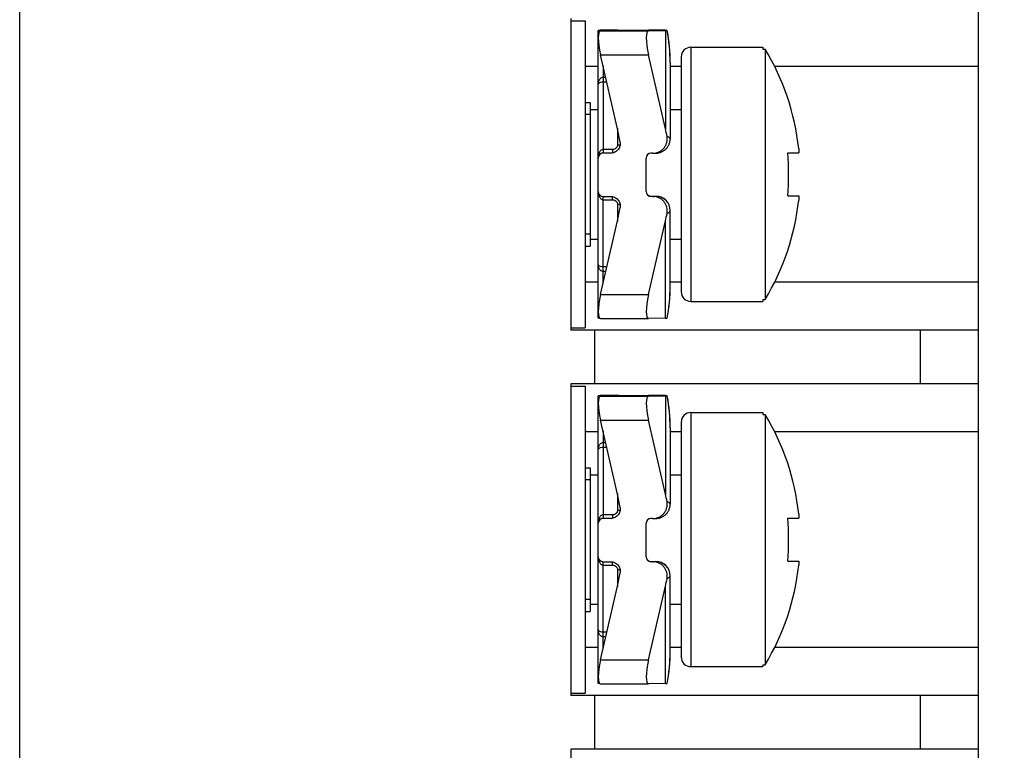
# Model space of a CAD drawing. Header units: millimetres. Extents: x 0 to 420, y 0 to 297.
# Tile 12 of 25: x 141 to 162, y 185 to 200. Entities that reach past the tile are written whole.
import ezdxf

# ---------------------------------------------------------------- set-up
doc = ezdxf.new("R2010")
doc.units = ezdxf.units.MM
doc.header["$LTSCALE"] = 23.1
doc.layers.get('0').update_dxf_attribs({"linetype": 'CONTINUOUS'})
doc.layers.add('3_ALL_AXES', color=7, linetype='CONTINUOUS')
doc.styles.get("Standard").update_dxf_attribs({"font": 'txt', "width": 0.85})
doc.dimstyles.new('DIMSTYLE_1', dxfattribs={"dimtxt": 5.5, "dimasz": 3.5, "dimexe": 1, "dimexo": 0.5, "dimgap": 1.375, "dimtad": 1, "dimdec": 4, "dimdsep": 46, "dimtxsty": 'STANDARD', "dimblk": '_FILLED', "dimblk1": '_FILLED', "dimblk2": '_FILLED', "dimcen": 0.09, "dimadec": 4, "dimazin": 2, "dimtp": 0.15, "dimtm": 0.15, "dimtfac": 1, "dimtdec": 4, "dimtofl": 0, "dimtmove": 0, "dimatfit": 3, "dimldrblk": '_FILLED', "dimfxl": 1, "dimtolj": 1, "dimarcsym": 0})

# ---------------------------------------------------------------- blocks, each defined once
blk = doc.blocks.new('_FILLED')
at = {"color": 0, "linetype": 'BYBLOCK'}
blk.add_solid([(0, 0), (-1, 0.1429), (-1, -0.1429)], dxfattribs=at)
blk = doc.blocks.new('*D3')
at = {"color": 2, "linetype": 'CONTINUOUS'}
for p, q in [((152.935, 265.853), (184.918, 265.853)), ((183.918, 265.853), (183.918, 220.103)), ((183.918, 174.353), (183.918, 220.103)), ((143.935, 174.353), (184.918, 174.353))]:
    blk.add_line(p, q, dxfattribs=at)
at = {"color": 2, "linetype": 'CONTINUOUS', "xscale": 3.5, "yscale": 3.5, "zscale": 3.5}
for p, rotation in [((183.918, 265.853), 90), ((183.918, 174.353), 270)]:
    blk.add_blockref('_FILLED', p, dxfattribs=dict(at, rotation=rotation))
at = {"color": 2, "linetype": 'CONTINUOUS', "insert": (177.043, 220.103), "char_height": 5.5, "width": 21.80357, "attachment_point": 2, "rotation": 90, "line_spacing_factor": 0.9}
blk.add_mtext('91.5', dxfattribs=at)

msp = doc.modelspace()

# ---------------------------------------------------------------- linework, layer by layer
at = {"color": 7, "linetype": 'CONTINUOUS'}
for p, q in [((141.43464, 174.35261), (141.43464, 265.85261)), ((161.43464, 176.85261), (161.43464, 263.35261)), ((152.93464, 200.49261), (152.93464, 193.99261)), ((153.5304, 200.24405), (153.50474, 200.24381)), ((153.50474, 197.58609), (153.50474, 200.24381)), ((153.50474, 200.24137), (153.5304, 200.24113)), ((153.5534, 200.25132), (153.553, 200.25131)), ((153.90685, 200.24595), (153.5534, 200.25132)), ((153.5534, 200.23386), (153.90685, 200.23923)), ((153.60474, 200.25132), (154.553, 200.25132)), ((153.76025, 200.24416), (153.60474, 200.24416)), ((153.60474, 200.24102), (153.76025, 200.24102)), ((153.96043, 200.24496), (153.96266, 200.24486)), ((153.96266, 200.24032), (153.96043, 200.24022)), ((154.50474, 200.24381), (154.51337, 200.24395)), ((154.50474, 200.24381), (154.50474, 200.24137)), ((154.51337, 200.24395), (154.60474, 200.24416)), ((154.553, 200.25132), (154.5534, 200.25132)), ((154.90685, 200.24595), (154.5534, 200.25132)), ((154.5534, 200.23386), (154.90685, 200.23923)), ((154.63893, 200.24416), (154.60474, 200.24416)), ((154.63893, 200.24102), (154.60474, 200.24102)), ((154.93957, 200.23978), (154.94449, 200.23997)), ((154.94449, 200.24521), (154.94272, 200.24532)), ((154.95926, 200.15947), (154.9445, 200.24521)), ((155.43464, 199.89261), (156.93464, 199.89261)), ((156.93464, 199.89261), (156.93464, 199.85412)), ((153.90685, 198.19371), (153.5534, 199.73212)), ((154.90685, 198.19371), (154.5534, 199.73212)), ((155.00156, 199.73082), (154.99691, 199.82315)), ((155.00413, 199.64483), (155.00149, 199.73765)), ((155.23464, 199.69261), (155.23464, 194.79261)), ((156.93464, 199.85412), (156.98464, 199.85412)), ((156.98464, 199.85412), (156.98464, 194.6311)), ((155.00474, 199.57756), (155.0041, 199.65166)), ((155.00474, 199.58277), (155.00474, 197.98444)), ((153.79691, 197.68553), (153.60474, 197.68553)), ((153.76025, 197.68213), (153.60474, 197.68213)), ((153.76473, 197.68217), (153.76025, 197.68213)), ((154.63893, 197.68213), (154.60474, 197.68213)), ((154.63893, 197.68213), (154.64432, 197.68218)), ((154.67467, 197.68278), (154.68796, 197.68312)), ((154.68796, 197.68312), (154.69717, 197.6834)), ((154.69717, 197.6834), (154.70349, 197.68364)), ((154.70349, 197.68364), (154.70754, 197.68381)), ((154.70754, 197.68381), (154.71156, 197.68399)), ((154.71156, 197.68399), (154.71574, 197.68422)), ((157.45788, 197.69261), (157.68595, 197.69261)), ((157.68595, 197.7788), (157.68595, 197.69261)), ((153.50474, 194.2414), (153.50474, 197.58213)), ((154.50474, 196.88214), (154.50474, 197.58213)), ((153.60474, 196.78214), (153.76025, 196.78214)), ((154.60474, 196.7874), (154.70474, 196.7874)), ((154.63893, 196.78214), (154.60474, 196.78214)), ((157.45788, 196.79261), (157.68595, 196.79261)), ((157.68595, 196.79261), (157.68595, 196.70642)), ((155.00474, 194.90245), (155.00474, 196.48784)), ((153.5534, 194.73215), (153.90685, 196.27055)), ((154.5534, 194.73215), (154.90685, 196.27055)), ((155.43464, 194.59261), (156.93464, 194.59261)), ((156.93464, 194.6311), (156.98464, 194.6311)), ((156.93464, 194.6311), (156.93464, 194.59261)), ((153.5304, 194.24117), (153.50474, 194.2414)), ((153.53516, 194.24115), (153.5304, 194.24117)), ((153.553, 194.23389), (154.553, 194.23389)), ((154.553, 194.23389), (154.5534, 194.2339)), ((154.90685, 194.23927), (154.5534, 194.2339)), ((154.94449, 194.24001), (154.93957, 194.23982)), ((161.43464, 193.99261), (152.93464, 193.99261)), ((153.43464, 192.87261), (153.43464, 193.99261)), ((161.43464, 192.87261), (152.93464, 192.87261)), ((152.93464, 192.87261), (152.93464, 186.37261)), ((153.5304, 192.62405), (153.50474, 192.62381)), ((153.50474, 189.96609), (153.50474, 192.62381)), ((153.50474, 192.62137), (153.5304, 192.62113)), ((153.5534, 192.63132), (153.553, 192.63131)), ((153.90685, 192.62595), (153.5534, 192.63132)), ((153.5534, 192.61386), (153.90685, 192.61923)), ((153.60474, 192.63132), (154.553, 192.63132)), ((153.76025, 192.62416), (153.60474, 192.62416)), ((153.60474, 192.62102), (153.76025, 192.62102)), ((153.96043, 192.62496), (153.96266, 192.62486)), ((153.96266, 192.62032), (153.96043, 192.62022)), ((154.50474, 192.62381), (154.51337, 192.62395)), ((154.50474, 192.62381), (154.50474, 192.62137)), ((154.51337, 192.62395), (154.60474, 192.62416)), ((154.553, 192.63132), (154.5534, 192.63132)), ((154.90685, 192.62595), (154.5534, 192.63132)), ((154.5534, 192.61386), (154.90685, 192.61923)), ((154.63893, 192.62416), (154.60474, 192.62416)), ((154.63893, 192.62102), (154.60474, 192.62102)), ((154.93957, 192.61978), (154.94449, 192.61997)), ((154.94449, 192.62521), (154.94272, 192.62532)), ((154.95926, 192.53947), (154.9445, 192.62521)), ((155.43464, 192.27261), (156.93464, 192.27261)), ((156.93464, 192.27261), (156.93464, 192.23412)), ((153.90685, 190.57371), (153.5534, 192.11212)), ((154.90685, 190.57371), (154.5534, 192.11212)), ((155.00156, 192.11082), (154.99691, 192.20315)), ((155.00413, 192.02483), (155.00149, 192.11765)), ((155.23464, 192.07261), (155.23464, 187.17261)), ((156.93464, 192.23412), (156.98464, 192.23412)), ((156.98464, 192.23412), (156.98464, 187.0111)), ((155.00474, 191.95756), (155.0041, 192.03166)), ((155.00474, 191.96277), (155.00474, 190.36444)), ((153.79691, 190.06553), (153.60474, 190.06553)), ((153.76025, 190.06213), (153.60474, 190.06213)), ((153.76473, 190.06217), (153.76025, 190.06213)), ((154.63893, 190.06213), (154.60474, 190.06213)), ((154.63893, 190.06213), (154.64432, 190.06218)), ((154.64818, 190.06224), (154.66554, 190.06258)), ((154.66554, 190.06258), (154.68291, 190.06298)), ((154.68291, 190.06298), (154.6927, 190.06326)), ((154.6927, 190.06326), (154.69932, 190.06348)), ((154.69932, 190.06348), (154.70552, 190.06372)), ((154.70552, 190.06372), (154.70955, 190.0639)), ((154.70955, 190.0639), (154.71363, 190.0641)), ((154.71363, 190.0641), (154.71791, 190.06435)), ((157.45788, 190.07261), (157.68595, 190.07261)), ((157.68595, 190.1588), (157.68595, 190.07261)), ((153.50474, 186.6214), (153.50474, 189.96213)), ((154.50474, 189.26214), (154.50474, 189.96213)), ((153.60474, 189.16214), (153.76025, 189.16214)), ((154.60474, 189.1674), (154.70474, 189.1674)), ((154.63893, 189.16214), (154.60474, 189.16214)), ((157.45788, 189.17261), (157.68595, 189.17261)), ((157.68595, 189.17261), (157.68595, 189.08642)), ((155.00474, 187.28245), (155.00474, 188.86784)), ((153.5534, 187.11215), (153.90685, 188.65055)), ((154.5534, 187.11215), (154.90685, 188.65055)), ((155.43464, 186.97261), (156.93464, 186.97261)), ((156.93464, 187.0111), (156.98464, 187.0111)), ((156.93464, 187.0111), (156.93464, 186.97261)), ((153.5304, 186.62117), (153.50474, 186.6214)), ((153.53516, 186.62115), (153.5304, 186.62117)), ((153.553, 186.61389), (154.553, 186.61389)), ((154.553, 186.61389), (154.5534, 186.6139)), ((154.90685, 186.61927), (154.5534, 186.6139)), ((154.94449, 186.62001), (154.93957, 186.61982)), ((161.43464, 186.37261), (152.93464, 186.37261)), ((153.43464, 185.25261), (153.43464, 186.37261)), ((161.43464, 185.25261), (152.93464, 185.25261)), ((152.93464, 185.25261), (152.93464, 178.75261))]:
    msp.add_line(p, q, dxfattribs=at)
at = {"color": 9, "linetype": 'CONTINUOUS'}
for p, q in [((153.5534, 200.25132), (153.60474, 200.25132)), ((153.5534, 200.23386), (154.5534, 200.23386)), ((153.60474, 200.24102), (153.60474, 200.23464)), ((153.76089, 200.23702), (153.76025, 200.24102)), ((153.76086, 200.23701), (153.76025, 200.24102)), ((154.553, 200.25132), (154.5534, 200.25132)), ((154.60474, 200.24416), (154.60474, 200.24102)), ((154.63893, 200.24416), (154.63954, 200.24114)), ((154.63893, 200.24416), (154.63952, 200.24113)), ((154.90685, 200.23923), (154.90685, 198.19371)), ((155.43464, 199.89261), (155.43464, 194.59261)), ((153.5534, 199.73212), (154.5534, 199.73212)), ((153.50474, 199.49261), (153.23464, 199.49261)), ((153.60474, 199.50865), (153.60474, 197.68213)), ((155.23464, 199.49261), (155.00474, 199.49261)), ((161.43464, 199.49261), (157.18397, 199.49261)), ((153.60474, 199.26772), (153.66009, 199.26772)), ((153.60471, 199.17096), (153.68233, 199.17096)), ((153.90474, 198.20291), (153.90474, 197.85501)), ((153.60474, 197.68553), (153.59938, 197.68539)), ((153.80474, 197.75968), (153.60471, 197.75968)), ((153.80474, 197.75968), (153.80474, 197.68714)), ((153.60474, 194.95561), (153.60474, 196.78214)), ((154.60474, 196.7874), (154.60474, 196.78214)), ((154.70474, 196.78445), (154.70474, 196.7874)), ((153.60471, 196.71206), (153.80474, 196.71206)), ((153.80474, 196.71206), (153.80474, 196.77712)), ((153.90474, 196.61692), (153.90474, 196.26135)), ((154.90685, 194.23927), (154.90685, 196.27055)), ((153.6863, 195.3106), (153.60471, 195.3106)), ((153.66419, 195.21435), (153.60474, 195.21435)), ((153.50474, 194.99261), (153.23464, 194.99261)), ((155.23464, 194.99261), (155.00474, 194.99261)), ((161.43464, 194.99261), (157.184, 194.99261)), ((153.5534, 194.73215), (154.5534, 194.73215)), ((160.22085, 193.99261), (160.22085, 192.87261)), ((153.5534, 192.63132), (153.60474, 192.63132)), ((153.5534, 192.61386), (154.5534, 192.61386)), ((153.60474, 192.62102), (153.60474, 192.61464)), ((153.76089, 192.61702), (153.76025, 192.62102)), ((153.76086, 192.61701), (153.76025, 192.62102)), ((154.553, 192.63132), (154.5534, 192.63132)), ((154.60474, 192.62416), (154.60474, 192.62102)), ((154.63893, 192.62416), (154.63954, 192.62114)), ((154.63893, 192.62416), (154.63952, 192.62113)), ((154.90685, 192.61923), (154.90685, 190.57371)), ((155.43464, 192.27261), (155.43464, 186.97261)), ((153.5534, 192.11212), (154.5534, 192.11212)), ((153.50474, 191.87261), (153.23464, 191.87261)), ((153.60474, 191.88865), (153.60474, 190.06213)), ((155.23464, 191.87261), (155.00474, 191.87261)), ((161.43464, 191.87261), (157.18397, 191.87261)), ((153.60474, 191.64772), (153.66009, 191.64772)), ((153.60471, 191.55096), (153.68233, 191.55096)), ((153.90474, 190.58291), (153.90474, 190.23501)), ((153.60474, 190.06553), (153.59938, 190.06539)), ((153.80474, 190.13968), (153.60471, 190.13968)), ((153.80474, 190.13968), (153.80474, 190.06714)), ((153.60471, 189.09206), (153.80474, 189.09206)), ((153.60474, 187.33561), (153.60474, 189.16214)), ((153.80474, 189.09206), (153.80474, 189.15712)), ((153.90474, 188.99692), (153.90474, 188.64135)), ((154.60474, 189.1674), (154.60474, 189.16214)), ((154.70474, 189.16445), (154.70474, 189.1674)), ((154.90685, 186.61927), (154.90685, 188.65055)), ((153.6863, 187.6906), (153.60471, 187.6906)), ((153.66419, 187.59435), (153.60474, 187.59435)), ((153.50474, 187.37261), (153.23464, 187.37261)), ((155.23464, 187.37261), (155.00474, 187.37261)), ((161.43464, 187.37261), (157.184, 187.37261)), ((153.5534, 187.11215), (154.5534, 187.11215)), ((160.22085, 186.37261), (160.22085, 185.25261))]:
    msp.add_line(p, q, dxfattribs=at)
at = {"color": 2, "linetype": 'CONTINUOUS'}
for p, q in [((153.33464, 198.49261), (153.23464, 198.49261)), ((153.33464, 195.99261), (153.23464, 195.99261)), ((153.33464, 190.87261), (153.23464, 190.87261)), ((153.33464, 188.37261), (153.23464, 188.37261))]:
    msp.add_line(p, q, dxfattribs=at)
at = {"color": 7, "linetype": 'CONTINUOUS'}
for points in [[(154.99702, 199.81631), (154.99052, 199.90129), (154.98209, 199.98571), (154.97175, 200.06951), (154.95951, 200.15265), (154.9445, 200.23997)], [(154.99691, 199.82315), (154.99038, 199.90813), (154.98191, 199.99254), (154.97153, 200.07634), (154.95926, 200.15947)], [(154.71574, 197.68422), (154.71791, 197.68435), (154.72026, 197.6845), (154.72276, 197.68468), (154.72545, 197.68488), (154.72854, 197.68514), (154.732, 197.68546), (154.73588, 197.68587), (154.74049, 197.68641), (154.74593, 197.68713), (154.75211, 197.68808), (154.7591, 197.6893), (154.767, 197.69088), (154.77569, 197.69287), (154.78499, 197.6953), (154.79486, 197.69823), (154.80528, 197.70173), (154.81611, 197.70583), (154.82732, 197.71058), (154.83885, 197.71605), (154.85051, 197.7222), (154.86225, 197.72908), (154.87401, 197.73673), (154.88561, 197.74507), (154.89696, 197.75409), (154.90804, 197.76381), (154.9188, 197.77423), (154.92917, 197.78535), (154.93912, 197.79717), (154.94857, 197.80965), (154.95748, 197.82281), (154.96579, 197.8366), (154.97344, 197.85101), (154.98037, 197.866), (154.98654, 197.88154), (154.99189, 197.89759), (154.99638, 197.91411), (154.99995, 197.93106), (155.00256, 197.94837), (155.00417, 197.96599), (155.00474, 197.98444)], [(154.64818, 197.68224), (154.65188, 197.68231), (154.67467, 197.68278)], [(154.9445, 194.24001), (154.95926, 194.32576), (154.97153, 194.40889), (154.98191, 194.49269), (154.99038, 194.5771), (154.99692, 194.66208), (155.00149, 194.74758), (155.0041, 194.83356), (155.00474, 194.90242)], [(154.99702, 192.19631), (154.99052, 192.28129), (154.98209, 192.36571), (154.97175, 192.44951), (154.95951, 192.53265), (154.9445, 192.61997)], [(154.99691, 192.20315), (154.99038, 192.28813), (154.98191, 192.37254), (154.97153, 192.45634), (154.95926, 192.53947)], [(154.71791, 190.06435), (154.72026, 190.0645), (154.72276, 190.06468), (154.72545, 190.06488), (154.72854, 190.06514), (154.732, 190.06546), (154.73588, 190.06587), (154.74049, 190.06641), (154.74593, 190.06713), (154.75211, 190.06808), (154.7591, 190.0693), (154.767, 190.07088), (154.77569, 190.07287), (154.78499, 190.0753), (154.79486, 190.07823), (154.80528, 190.08173), (154.81611, 190.08583), (154.82732, 190.09058), (154.83885, 190.09605), (154.85051, 190.1022), (154.86225, 190.10908), (154.87401, 190.11673), (154.88561, 190.12507), (154.89696, 190.13409), (154.90804, 190.14381), (154.9188, 190.15423), (154.92917, 190.16535), (154.93912, 190.17717), (154.94857, 190.18965), (154.95748, 190.20281), (154.96579, 190.2166), (154.97344, 190.23101), (154.98037, 190.246), (154.98654, 190.26154), (154.99189, 190.27759), (154.99638, 190.29411), (154.99995, 190.31106), (155.00256, 190.32837), (155.00417, 190.34599), (155.00474, 190.36444)], [(154.9445, 186.62001), (154.95926, 186.70576), (154.97153, 186.78889), (154.98191, 186.87269), (154.99038, 186.9571), (154.99692, 187.04208), (155.00149, 187.12758), (155.0041, 187.21356), (155.00474, 187.28242)]]:
    msp.add_lwpolyline(points, dxfattribs=at)
for centre, radius, start, end in [((153.60264, 177.70252), 22.54164, 89.994656, 90.183606), ((153.59631, 218.7129), 18.47189, 269.795579, 270.026158), ((155.43464, 199.69261), 0.2, 90, 180), ((152.67797, 197.24261), 5.0366, 6.111215, 31.232139), ((153.60474, 197.58213), 0.10001, 90.003001, 179.996649), ((154.60474, 197.58213), 0.10001, 90.003001, 179.996649), ((151.48907, 197.24261), 5.98576, 355.688523, 4.311477), ((153.60474, 196.88214), 0.10001, 180.003351, 269.996999), ((154.60474, 196.88214), 0.10001, 180.003351, 269.996999), ((154.60469, 196.88736), 0.09995, 182.995508, 270.029421), ((154.70493, 196.48755), 0.29983, 0.055821, 90.035737), ((152.67797, 197.24261), 5.0366, 328.767861, 353.888785), ((155.43464, 194.79261), 0.2, 180, 270), ((153.60264, 170.08252), 22.54164, 89.994656, 90.183606), ((153.59631, 211.0929), 18.47189, 269.795579, 270.026158), ((155.43464, 192.07261), 0.2, 90, 180), ((152.67797, 189.62261), 5.0366, 6.111215, 31.232139), ((153.60474, 189.96213), 0.10001, 90.003001, 179.996649), ((154.60474, 189.96213), 0.10001, 90.003001, 179.996649), ((151.48907, 189.62261), 5.98576, 355.688523, 4.311477), ((153.60474, 189.26214), 0.10001, 180.003351, 269.996999), ((154.60474, 189.26214), 0.10001, 180.003351, 269.996999), ((154.60469, 189.26736), 0.09995, 182.995508, 270.029421), ((154.70493, 188.86755), 0.29983, 0.055821, 90.035737), ((152.67797, 189.62261), 5.0366, 328.767861, 353.888785), ((155.43464, 187.17261), 0.2, 180, 270)]:
    msp.add_arc(centre, radius, start, end, dxfattribs=at)
at = {"color": 9, "linetype": 'CONTINUOUS'}
for centre, radius, start, end in [((151.61452, 199.57823), 3.39022, 359.988576, 11.252583), ((154.98389, 197.98443), 0.02085, 0.027849, 8.319217), ((154.70474, 196.48445), 0.3, 0.000175, 90.000175), ((151.63355, 194.8995), 3.37119, 348.715497, 0.049718), ((151.61452, 191.95823), 3.39022, 359.988576, 11.252583), ((154.98389, 190.36443), 0.02085, 0.027849, 8.319217), ((154.70474, 188.86445), 0.3, 0.000175, 90.000175), ((151.63355, 187.2795), 3.37119, 348.715497, 0.049718)]:
    msp.add_arc(centre, radius, start, end, dxfattribs=at)
at = {"color": 7, "linetype": 'CONTINUOUS'}
for centre, major_axis, ratio, start_param, end_param in [((153.66827, 199.73386), (-0.12038, 0.49931), 0.2184933, -0.04913704, 1.52165928), ((153.66827, 199.75132), (-0.12113, 0.49931), 0.21682208, 6.23063333, 6.39756284), ((152.00474, 200.2429), (2, 0), 0.00493813, 0.21087984, 0.31415927), ((152.00474, 200.24228), (2, 0), 0.00493813, -0.31415927, -0.21087984), ((154.66827, 199.73386), (-0.12038, 0.49931), 0.2184933, -0.04913704, 1.52165928), ((153.00474, 200.24228), (2, 0), 0.00493813, -0.31415927, -0.25598623), ((152.00474, 197.31969), (0, 2.82841), 0.70711109, -1.35991648, -1.25663706), ((153.00474, 197.31969), (0, 2.82841), 0.70711109, -1.31481009, -1.25663706), ((152.00474, 197.14458), (0, 2.82841), 0.70711109, -1.88495559, -1.78167617), ((153.00474, 197.14458), (0, 2.82841), 0.70711109, -1.88495559, -1.82678256), ((153.66827, 194.73389), (0.12113, 0.49931), 0.21682208, -4.65634533, -3.08904079), ((154.66827, 194.73389), (0.12113, 0.49931), 0.21682208, -4.65634533, -3.08904079), ((153.00474, 194.24232), (2, 0), 0.00493813, -0.31415927, -0.25598623), ((153.66827, 192.11386), (-0.12038, 0.49931), 0.2184933, -0.04913704, 1.52165928), ((153.66827, 192.13132), (-0.12113, 0.49931), 0.21682208, 6.23063333, 6.39756284), ((152.00474, 192.6229), (2, 0), 0.00493813, 0.21087984, 0.31415927), ((152.00474, 192.62228), (2, 0), 0.00493813, -0.31415927, -0.21087984), ((154.66827, 192.11386), (-0.12038, 0.49931), 0.2184933, -0.04913704, 1.52165928), ((153.00474, 192.62228), (2, 0), 0.00493813, -0.31415927, -0.25598623), ((152.00474, 189.69969), (0, 2.82841), 0.70711109, -1.35991648, -1.25663706), ((153.00474, 189.69969), (0, 2.82841), 0.70711109, -1.31481009, -1.25663706), ((152.00474, 189.52458), (0, 2.82841), 0.70711109, -1.88495559, -1.78167617), ((153.00474, 189.52458), (0, 2.82841), 0.70711109, -1.88495559, -1.82678256), ((153.66827, 187.11389), (0.12113, 0.49931), 0.21682208, -4.65634533, -3.08904079), ((154.66827, 187.11389), (0.12113, 0.49931), 0.21682208, -4.65634533, -3.08904079), ((153.00474, 186.62232), (2, 0), 0.00493813, -0.31415927, -0.25598623)]:
    msp.add_ellipse(centre, major_axis=major_axis, ratio=ratio, start_param=start_param, end_param=end_param, dxfattribs=at)
for points, knots in [([(153.96266, 200.24486), (153.96267, 200.24478), (153.96212, 200.24489), (153.96161, 200.24473), (153.96025, 200.24478), (153.9586, 200.24471), (153.95638, 200.24469), (153.95252, 200.24464), (153.94651, 200.24459), (153.93799, 200.24452), (153.92774, 200.24447), (153.91588, 200.24441), (153.90254, 200.24436), (153.88783, 200.24432), (153.86595, 200.24426), (153.83638, 200.24421), (153.79904, 200.24417), (153.77334, 200.24416), (153.76025, 200.24416)], [0, 0, 0, 0, 0.0011978, 0.00482492, 0.01088711, 0.01936069, 0.03021692, 0.04342686, 0.0767854, 0.11908373, 0.16987214, 0.22865662, 0.29481424, 0.36769283, 0.44656656, 0.61912982, 0.8060169, 1, 1, 1, 1]), ([(153.76025, 200.24102), (153.77333, 200.24102), (153.79901, 200.24101), (153.83633, 200.24097), (153.86589, 200.24092), (153.88776, 200.24086), (153.90246, 200.24082), (153.91581, 200.24077), (153.92767, 200.24071), (153.93792, 200.24066), (153.94646, 200.2406), (153.95247, 200.24054), (153.95634, 200.24049), (153.95856, 200.24047), (153.96024, 200.2404), (153.96156, 200.24045), (153.96214, 200.24028), (153.96265, 200.2404), (153.96266, 200.24032)], [0, 0, 0, 0, 0.19385842, 0.38063733, 0.55311788, 0.63196417, 0.70482718, 0.77098052, 0.8297745, 0.88058627, 0.92292101, 0.9563322, 0.96957315, 0.98046361, 0.98897517, 0.9950796, 0.99875305, 1, 1, 1, 1]), ([(154.60474, 200.24102), (154.59824, 200.24102), (154.58548, 200.24102), (154.56696, 200.24104), (154.54989, 200.24107), (154.53688, 200.24111), (154.52769, 200.24114), (154.52186, 200.24117), (154.51683, 200.2412), (154.51265, 200.24123), (154.50936, 200.24127), (154.50716, 200.24128), (154.50592, 200.24133), (154.50527, 200.2413), (154.505, 200.24139), (154.50474, 200.24133), (154.50474, 200.24137)], [0, 0, 0, 0, 0.1949202, 0.3827171, 0.55556721, 0.70705504, 0.77297865, 0.83144561, 0.88188082, 0.92384715, 0.95691712, 0.98074209, 0.98913226, 0.99514959, 0.9987763, 1, 1, 1, 1]), ([(154.63893, 200.24416), (154.67681, 200.24416), (154.73196, 200.24419), (154.80242, 200.24432), (154.84776, 200.24443), (154.88555, 200.24458), (154.91162, 200.24472), (154.92761, 200.24487), (154.93565, 200.24494), (154.94092, 200.24507), (154.9435, 200.24509), (154.94431, 200.24517)], [0, 0, 0, 0, 0.37212094, 0.54177239, 0.6921461, 0.81752191, 0.91297823, 0.94822654, 0.97465251, 0.99196588, 1, 1, 1, 1]), ([(154.94449, 200.23997), (154.94449, 200.24001), (154.9443, 200.23999), (154.94407, 200.24004), (154.94357, 200.24005), (154.94258, 200.2401), (154.94085, 200.24013), (154.93825, 200.24019), (154.9349, 200.24023), (154.93084, 200.24028), (154.92606, 200.24033), (154.91831, 200.2404), (154.90696, 200.24048), (154.89143, 200.24056), (154.87348, 200.24065), (154.8533, 200.24072), (154.83108, 200.24079), (154.79807, 200.24087), (154.75351, 200.24095), (154.69729, 200.24101), (154.65862, 200.24102), (154.63893, 200.24102)], [0, 0, 0, 0, 0.00032903, 0.00126548, 0.0028144, 0.00497409, 0.01111631, 0.01967219, 0.03062111, 0.04393927, 0.05958565, 0.07751314, 0.1200224, 0.17102823, 0.22997274, 0.29625913, 0.36919515, 0.44805803, 0.62038326, 0.80669934, 1, 1, 1, 1]), ([(154.64432, 197.68218), (154.66612, 197.68256), (154.70979, 197.68791), (154.77205, 197.70946), (154.82839, 197.74368), (154.87611, 197.78916), (154.91289, 197.84388), (154.93684, 197.90532), (154.94671, 197.97049), (154.94353, 198.0144), (154.93957, 198.03584)], [0, 0, 0, 0, 0.12502735, 0.25003428, 0.37503626, 0.50004132, 0.62504209, 0.75003158, 0.87501536, 1, 1, 1, 1]), ([(153.96043, 197.91173), (153.96466, 197.88383), (153.96089, 197.82541), (153.91925, 197.74877), (153.84986, 197.69602), (153.79296, 197.6828), (153.76473, 197.68218)], [0, 0, 0, 0, 0.24994701, 0.49991148, 0.74991854, 1, 1, 1, 1]), ([(153.59937, 197.68538), (153.59036, 197.68489), (153.57354, 197.68171), (153.55198, 197.6715), (153.53553, 197.65872), (153.51997, 197.64087), (153.50785, 197.61661), (153.50474, 197.59592), (153.50474, 197.58609)], [0, 0, 0, 0, 0.1795005, 0.33547099, 0.47049449, 0.59084925, 0.80428325, 1, 1, 1, 1]), ([(153.76025, 196.78214), (153.78885, 196.78214), (153.84678, 196.76984), (153.91786, 196.71735), (153.96073, 196.64001), (153.96471, 196.5808), (153.96043, 196.55253)], [0, 0, 0, 0, 0.25008029, 0.5001089, 0.7500713, 1, 1, 1, 1]), ([(154.93957, 196.42843), (154.94357, 196.45008), (154.94673, 196.49446), (154.93653, 196.56028), (154.91198, 196.62223), (154.87438, 196.67722), (154.8257, 196.72268), (154.76836, 196.75657), (154.70515, 196.77744), (154.66096, 196.78214), (154.63893, 196.78214)], [0, 0, 0, 0, 0.12498342, 0.24998907, 0.37498848, 0.49998342, 0.62498293, 0.74999158, 0.87500798, 1, 1, 1, 1]), ([(153.96266, 192.62486), (153.96267, 192.62478), (153.96212, 192.62489), (153.96161, 192.62473), (153.96025, 192.62478), (153.9586, 192.62471), (153.95638, 192.62469), (153.95252, 192.62464), (153.94651, 192.62459), (153.93799, 192.62452), (153.92774, 192.62447), (153.91588, 192.62441), (153.90254, 192.62436), (153.88783, 192.62432), (153.86595, 192.62426), (153.83638, 192.62421), (153.79904, 192.62417), (153.77334, 192.62416), (153.76025, 192.62416)], [0, 0, 0, 0, 0.0011978, 0.00482492, 0.01088711, 0.01936069, 0.03021692, 0.04342686, 0.0767854, 0.11908373, 0.16987214, 0.22865662, 0.29481424, 0.36769283, 0.44656656, 0.61912982, 0.8060169, 1, 1, 1, 1]), ([(153.76025, 192.62102), (153.77333, 192.62102), (153.79901, 192.62101), (153.83633, 192.62097), (153.86589, 192.62092), (153.88776, 192.62086), (153.90246, 192.62082), (153.91581, 192.62077), (153.92767, 192.62071), (153.93792, 192.62066), (153.94646, 192.6206), (153.95247, 192.62054), (153.95634, 192.62049), (153.95856, 192.62047), (153.96024, 192.6204), (153.96156, 192.62045), (153.96214, 192.62028), (153.96265, 192.6204), (153.96266, 192.62032)], [0, 0, 0, 0, 0.19385842, 0.38063733, 0.55311788, 0.63196417, 0.70482718, 0.77098052, 0.8297745, 0.88058627, 0.92292101, 0.9563322, 0.96957315, 0.98046361, 0.98897517, 0.9950796, 0.99875305, 1, 1, 1, 1]), ([(154.60474, 192.62102), (154.59824, 192.62102), (154.58548, 192.62102), (154.56696, 192.62104), (154.54989, 192.62107), (154.53688, 192.62111), (154.52769, 192.62114), (154.52186, 192.62117), (154.51683, 192.6212), (154.51265, 192.62123), (154.50936, 192.62127), (154.50716, 192.62128), (154.50592, 192.62133), (154.50527, 192.6213), (154.505, 192.62139), (154.50474, 192.62133), (154.50474, 192.62137)], [0, 0, 0, 0, 0.1949202, 0.3827171, 0.55556721, 0.70705504, 0.77297865, 0.83144561, 0.88188082, 0.92384715, 0.95691712, 0.98074209, 0.98913226, 0.99514959, 0.9987763, 1, 1, 1, 1]), ([(154.63893, 192.62416), (154.67681, 192.62416), (154.73196, 192.62419), (154.80242, 192.62432), (154.84776, 192.62443), (154.88555, 192.62458), (154.91162, 192.62472), (154.92761, 192.62487), (154.93565, 192.62494), (154.94092, 192.62507), (154.9435, 192.62509), (154.94431, 192.62517)], [0, 0, 0, 0, 0.37212094, 0.54177239, 0.6921461, 0.81752191, 0.91297823, 0.94822654, 0.97465251, 0.99196588, 1, 1, 1, 1]), ([(154.94449, 192.61997), (154.94449, 192.62001), (154.9443, 192.61999), (154.94407, 192.62004), (154.94357, 192.62005), (154.94258, 192.6201), (154.94085, 192.62013), (154.93825, 192.62019), (154.9349, 192.62023), (154.93084, 192.62028), (154.92606, 192.62033), (154.91831, 192.6204), (154.90696, 192.62048), (154.89143, 192.62056), (154.87348, 192.62065), (154.8533, 192.62072), (154.83108, 192.62079), (154.79807, 192.62087), (154.75351, 192.62095), (154.69729, 192.62101), (154.65862, 192.62102), (154.63893, 192.62102)], [0, 0, 0, 0, 0.00032903, 0.00126548, 0.0028144, 0.00497409, 0.01111631, 0.01967219, 0.03062111, 0.04393927, 0.05958565, 0.07751314, 0.1200224, 0.17102823, 0.22997274, 0.29625913, 0.36919515, 0.44805803, 0.62038326, 0.80669934, 1, 1, 1, 1]), ([(154.64432, 190.06218), (154.66612, 190.06256), (154.70979, 190.06791), (154.77205, 190.08946), (154.82839, 190.12368), (154.87611, 190.16916), (154.91289, 190.22388), (154.93684, 190.28532), (154.94671, 190.35049), (154.94353, 190.3944), (154.93957, 190.41584)], [0, 0, 0, 0, 0.12502735, 0.25003428, 0.37503626, 0.50004132, 0.62504209, 0.75003158, 0.87501536, 1, 1, 1, 1]), ([(153.96043, 190.29173), (153.96466, 190.26383), (153.96089, 190.20541), (153.91925, 190.12877), (153.84986, 190.07602), (153.79296, 190.0628), (153.76473, 190.06218)], [0, 0, 0, 0, 0.24994701, 0.49991148, 0.74991854, 1, 1, 1, 1]), ([(153.59937, 190.06538), (153.59036, 190.06489), (153.57354, 190.06171), (153.55198, 190.0515), (153.53553, 190.03872), (153.51997, 190.02087), (153.50785, 189.99661), (153.50474, 189.97592), (153.50474, 189.96609)], [0, 0, 0, 0, 0.1795005, 0.33547099, 0.47049449, 0.59084925, 0.80428325, 1, 1, 1, 1]), ([(153.76025, 189.16214), (153.78885, 189.16214), (153.84678, 189.14984), (153.91786, 189.09735), (153.96073, 189.02001), (153.96471, 188.9608), (153.96043, 188.93253)], [0, 0, 0, 0, 0.25008029, 0.5001089, 0.7500713, 1, 1, 1, 1]), ([(154.93957, 188.80843), (154.94357, 188.83008), (154.94673, 188.87446), (154.93653, 188.94028), (154.91198, 189.00223), (154.87438, 189.05722), (154.8257, 189.10268), (154.76836, 189.13657), (154.70515, 189.15744), (154.66096, 189.16214), (154.63893, 189.16214)], [0, 0, 0, 0, 0.12498342, 0.24998907, 0.37498848, 0.49998342, 0.62498293, 0.74999158, 0.87500798, 1, 1, 1, 1])]:
    msp.add_open_spline(points, degree=3, knots=knots, dxfattribs=at)
at = {"color": 9, "linetype": 'CONTINUOUS'}
for points, knots in [([(153.50474, 199.10886), (153.50474, 199.12531), (153.50767, 199.15835), (153.51991, 199.19838), (153.53655, 199.22776), (153.55368, 199.24779), (153.57647, 199.26344), (153.59523, 199.26773), (153.60474, 199.26772)], [0, 0, 0, 0, 0.23967683, 0.48041714, 0.60324338, 0.72945596, 0.86143108, 1, 1, 1, 1]), ([(153.50474, 199.10886), (153.50474, 199.11555), (153.50828, 199.13044), (153.52592, 199.15063), (153.55911, 199.16697), (153.58772, 199.17095), (153.60471, 199.17096)], [0, 0, 0, 0, 0.15565137, 0.34127818, 0.60464264, 1, 1, 1, 1]), ([(154.93957, 198.03584), (154.94879, 198.03226), (154.96515, 198.02518), (154.98866, 198.01167), (155.00306, 197.99742), (155.00452, 197.98745)], [0, 0, 0, 0, 0.35688236, 0.63631423, 1, 1, 1, 1]), ([(153.90474, 197.85501), (153.90474, 197.8426), (153.89945, 197.81728), (153.87699, 197.78557), (153.84375, 197.76454), (153.8177, 197.75968), (153.80474, 197.75968)], [0, 0, 0, 0, 0.24422144, 0.49248923, 0.744993, 1, 1, 1, 1]), ([(153.90474, 197.85501), (153.90973, 197.85501), (153.92872, 197.85546), (153.94771, 197.85752), (153.9614, 197.8604)], [0, 0, 0, 0, 0.26304929, 1, 1, 1, 1]), ([(153.60471, 197.75967), (153.59524, 197.75968), (153.57627, 197.7549), (153.55357, 197.73781), (153.53645, 197.71591), (153.51975, 197.68359), (153.50763, 197.63987), (153.50474, 197.60396), (153.50474, 197.58609)], [0, 0, 0, 0, 0.12985881, 0.25768753, 0.38359276, 0.5082098, 0.75481208, 1, 1, 1, 1]), ([(153.50565, 196.86176), (153.50685, 196.84588), (153.51167, 196.81416), (153.52506, 196.77601), (153.54185, 196.74825), (153.55836, 196.72977), (153.57943, 196.71581), (153.59629, 196.71206), (153.60471, 196.71207)], [0, 0, 0, 0, 0.2451394, 0.49184292, 0.61656342, 0.74259109, 0.87041195, 1, 1, 1, 1]), ([(154.63893, 196.78214), (154.6441, 196.78222), (154.65373, 196.7824), (154.66713, 196.78269), (154.67844, 196.78297), (154.68768, 196.78325), (154.69409, 196.7835), (154.69818, 196.78371), (154.70049, 196.78385), (154.70225, 196.78399), (154.7036, 196.78412), (154.70424, 196.78426), (154.70474, 196.78435), (154.70474, 196.78445)], [0, 0, 0, 0, 0.23522445, 0.43853814, 0.61017095, 0.75033755, 0.85921749, 0.90197224, 0.93695869, 0.96419419, 0.98370398, 0.9955399, 1, 1, 1, 1]), ([(153.80474, 196.71206), (153.8177, 196.71206), (153.84374, 196.70721), (153.87698, 196.68623), (153.89944, 196.65458), (153.90474, 196.62931), (153.90474, 196.61692)], [0, 0, 0, 0, 0.2552498, 0.50786788, 0.75604471, 1, 1, 1, 1]), ([(153.90474, 196.61692), (153.90963, 196.61692), (153.92827, 196.61648), (153.94692, 196.61445), (153.96038, 196.61163)], [0, 0, 0, 0, 0.26241887, 1, 1, 1, 1]), ([(154.93957, 196.42843), (154.94932, 196.43255), (154.9664, 196.44057), (154.98742, 196.45434), (155.00104, 196.46846), (155.00474, 196.47956), (155.00474, 196.48445)], [0, 0, 0, 0, 0.35402034, 0.62924494, 0.83659027, 1, 1, 1, 1]), ([(153.60471, 195.3106), (153.58771, 195.3106), (153.55903, 195.31469), (153.52583, 195.3314), (153.50825, 195.352), (153.50474, 195.3671), (153.50474, 195.37391)], [0, 0, 0, 0, 0.39305099, 0.6559141, 0.8425322, 1, 1, 1, 1]), ([(153.60474, 195.21435), (153.59523, 195.21434), (153.57646, 195.21866), (153.55367, 195.23438), (153.53654, 195.25451), (153.51991, 195.28401), (153.50767, 195.32422), (153.50474, 195.35739), (153.50474, 195.37391)], [0, 0, 0, 0, 0.13819436, 0.26997247, 0.3961401, 0.51901848, 0.76001038, 1, 1, 1, 1]), ([(153.50474, 191.48886), (153.50474, 191.50531), (153.50767, 191.53835), (153.51991, 191.57838), (153.53655, 191.60776), (153.55368, 191.62779), (153.57647, 191.64344), (153.59523, 191.64773), (153.60474, 191.64772)], [0, 0, 0, 0, 0.23967683, 0.48041714, 0.60324338, 0.72945596, 0.86143108, 1, 1, 1, 1]), ([(153.50474, 191.48886), (153.50474, 191.49555), (153.50828, 191.51044), (153.52592, 191.53063), (153.55911, 191.54697), (153.58772, 191.55095), (153.60471, 191.55096)], [0, 0, 0, 0, 0.15565137, 0.34127818, 0.60464264, 1, 1, 1, 1]), ([(154.93957, 190.41584), (154.94879, 190.41226), (154.96515, 190.40518), (154.98866, 190.39167), (155.00306, 190.37742), (155.00452, 190.36745)], [0, 0, 0, 0, 0.35688236, 0.63631423, 1, 1, 1, 1]), ([(153.90474, 190.23501), (153.90474, 190.2226), (153.89945, 190.19728), (153.87699, 190.16557), (153.84375, 190.14454), (153.8177, 190.13968), (153.80474, 190.13968)], [0, 0, 0, 0, 0.24422144, 0.49248923, 0.744993, 1, 1, 1, 1]), ([(153.90474, 190.23501), (153.90973, 190.23501), (153.92872, 190.23546), (153.94771, 190.23752), (153.9614, 190.2404)], [0, 0, 0, 0, 0.26304929, 1, 1, 1, 1]), ([(153.60471, 190.13967), (153.59524, 190.13968), (153.57627, 190.1349), (153.55357, 190.11781), (153.53645, 190.09591), (153.51975, 190.06359), (153.50763, 190.01987), (153.50474, 189.98396), (153.50474, 189.96609)], [0, 0, 0, 0, 0.12985881, 0.25768753, 0.38359276, 0.5082098, 0.75481208, 1, 1, 1, 1]), ([(153.50565, 189.24176), (153.50685, 189.22588), (153.51167, 189.19416), (153.52506, 189.15601), (153.54185, 189.12825), (153.55836, 189.10977), (153.57943, 189.09581), (153.59629, 189.09206), (153.60471, 189.09207)], [0, 0, 0, 0, 0.2451394, 0.49184292, 0.61656342, 0.74259109, 0.87041195, 1, 1, 1, 1]), ([(153.80474, 189.09206), (153.8177, 189.09206), (153.84374, 189.08721), (153.87698, 189.06623), (153.89944, 189.03458), (153.90474, 189.00931), (153.90474, 188.99692)], [0, 0, 0, 0, 0.2552498, 0.50786788, 0.75604471, 1, 1, 1, 1]), ([(153.90474, 188.99692), (153.90963, 188.99692), (153.92827, 188.99648), (153.94692, 188.99445), (153.96038, 188.99163)], [0, 0, 0, 0, 0.26241887, 1, 1, 1, 1]), ([(154.63893, 189.16214), (154.6441, 189.16222), (154.65373, 189.1624), (154.66713, 189.16269), (154.67844, 189.16297), (154.68768, 189.16325), (154.69409, 189.1635), (154.69818, 189.16371), (154.70049, 189.16385), (154.70225, 189.16399), (154.7036, 189.16412), (154.70424, 189.16426), (154.70474, 189.16435), (154.70474, 189.16445)], [0, 0, 0, 0, 0.23522445, 0.43853814, 0.61017095, 0.75033755, 0.85921749, 0.90197224, 0.93695869, 0.96419419, 0.98370398, 0.9955399, 1, 1, 1, 1]), ([(154.93957, 188.80843), (154.94932, 188.81255), (154.9664, 188.82057), (154.98742, 188.83434), (155.00104, 188.84846), (155.00474, 188.85956), (155.00474, 188.86445)], [0, 0, 0, 0, 0.35402034, 0.62924494, 0.83659027, 1, 1, 1, 1]), ([(153.60471, 187.6906), (153.58771, 187.6906), (153.55903, 187.69469), (153.52583, 187.7114), (153.50825, 187.732), (153.50474, 187.7471), (153.50474, 187.75391)], [0, 0, 0, 0, 0.39305099, 0.6559141, 0.8425322, 1, 1, 1, 1]), ([(153.60474, 187.59435), (153.59523, 187.59434), (153.57646, 187.59866), (153.55367, 187.61438), (153.53654, 187.63451), (153.51991, 187.66401), (153.50767, 187.70422), (153.50474, 187.73739), (153.50474, 187.75391)], [0, 0, 0, 0, 0.13819436, 0.26997247, 0.3961401, 0.51901848, 0.76001038, 1, 1, 1, 1])]:
    msp.add_open_spline(points, degree=3, knots=knots, dxfattribs=at)
at = {"layer": '3_ALL_AXES', "color": 7, "linetype": 'CONTINUOUS'}
for p, q in [((152.93464, 200.44261), (153.23464, 200.44261)), ((153.23464, 200.44261), (153.23464, 194.04261)), ((153.23464, 198.74261), (153.33464, 198.74261)), ((153.33464, 198.74261), (153.33464, 195.74261)), ((153.33464, 198.59261), (153.50474, 198.59261)), ((155.00474, 198.59261), (155.23464, 198.59261)), ((153.33464, 195.89261), (153.50474, 195.89261)), ((155.00474, 195.89261), (155.23464, 195.89261)), ((153.23464, 195.74261), (153.33464, 195.74261)), ((152.93464, 194.04261), (153.23464, 194.04261)), ((152.93464, 192.82261), (153.23464, 192.82261)), ((153.23464, 192.82261), (153.23464, 186.42261)), ((153.23464, 191.12261), (153.33464, 191.12261)), ((153.33464, 191.12261), (153.33464, 188.12261)), ((153.33464, 190.97261), (153.50474, 190.97261)), ((155.00474, 190.97261), (155.23464, 190.97261)), ((153.33464, 188.27261), (153.50474, 188.27261)), ((155.00474, 188.27261), (155.23464, 188.27261)), ((153.23464, 188.12261), (153.33464, 188.12261)), ((152.93464, 186.42261), (153.23464, 186.42261))]:
    msp.add_line(p, q, dxfattribs=at)

# ---------------------------------------------------------------- dimensions: what is measured, and where the dimension line sits
at = {"color": 2, "linetype": 'CONTINUOUS'}
dim = msp.add_linear_dim(base=(183.91835, 174.35261), p1=(152.43464, 265.85261), p2=(143.43464, 174.35261), angle=270, dimstyle='DIMSTYLE_1', dxfattribs=at)
dim.commit()
dim.dimension.update_dxf_attribs({"geometry": '*D3', "text_midpoint": (183.91835, 219.31689), "dimtype": 160})

doc.saveas('drawing.dxf')
